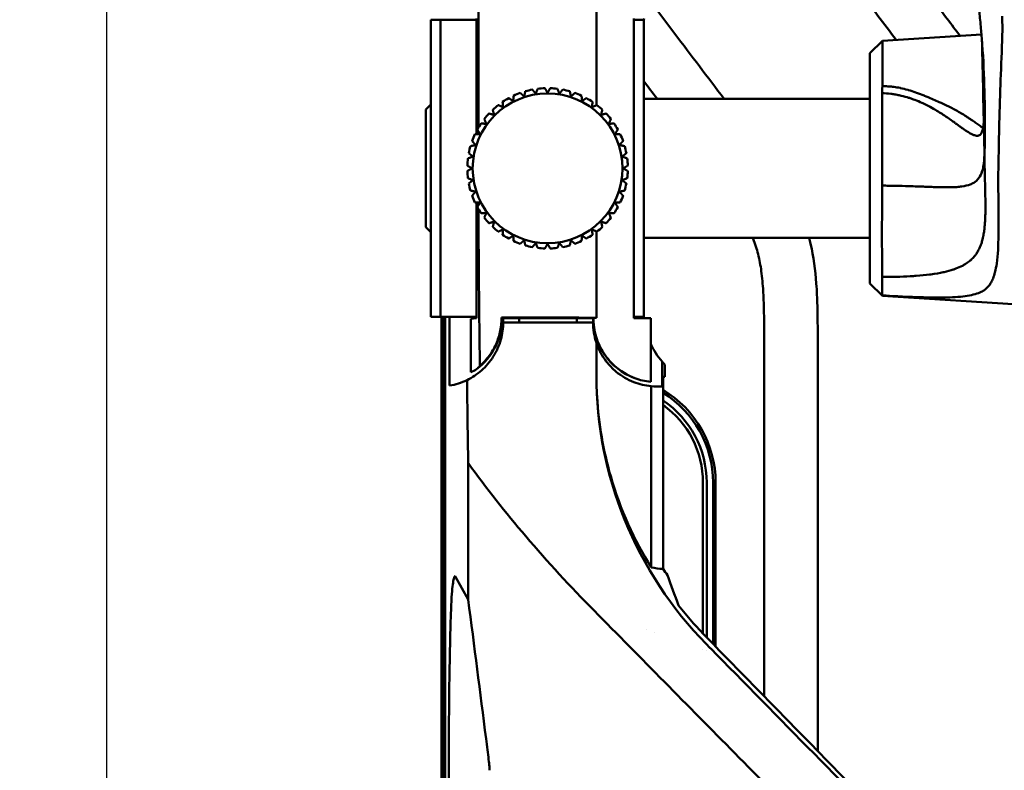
# Model space of a CAD drawing. Header units: millimetres. Extents: x 0 to 6049, y -120 to 1682.
# Tile 57 of 256: x 213 to 305, y 1362 to 1432. Entities that reach past the tile are written whole.
import ezdxf

# ---------------------------------------------------------------- set-up
doc = ezdxf.new("R2010")
doc.units = ezdxf.units.MM
doc.header["$LTSCALE"] = 2
doc.layers.add('Bemaßung (ISO)', color=7, linetype='Continuous', lineweight=25)
doc.layers.add('Sichtbar (ISO)', color=7, linetype='Continuous', lineweight=50)
doc.styles.add('Notiztext (DIN)', font='isocpeur.ttf')
doc.dimstyles.new('Standard (DIN)', dxfattribs={"dimscale": 2, "dimtxt": 3.5, "dimasz": 2.5, "dimexe": 2, "dimexo": 0.5, "dimgap": 0.5, "dimtad": 1, "dimrnd": 1e-08, "dimtxsty": 'Notiztext (DIN)', "dimcen": 0.09, "dimdle": 10, "dimclrd": 256, "dimclre": 256, "dimclrt": 256, "dimadec": 0, "dimazin": 0, "dimtfac": 1, "dimtmove": 0, "dimatfit": 3, "dimfxl": 1, "dimtolj": 1, "dimtzin": 0, "dimlwd": -1, "dimlwe": -1, "dimarcsym": 0})

# ---------------------------------------------------------------- blocks, each defined once
blk = doc.blocks.new('*D18')
at = {"layer": 'Bemaßung (ISO)', "transparency": 16777216}
for p, q in [((262.623, 1483.491), (216.814, 1483.491)), ((220.814, 1478.491), (220.814, 1018.491)), ((262.623, 1013.491), (216.814, 1013.491))]:
    blk.add_line(p, q, dxfattribs=at)
for points in [[(219.981, 1478.491), (221.647, 1478.491), (220.814, 1483.491)], [(219.981, 1018.491), (221.647, 1018.491), (220.814, 1013.491)]]:
    blk.add_solid(points, dxfattribs=at)
at = {"layer": 'Defpoints', "color": 0, "transparency": 16777216}
for p in [(263.623, 1483.491), (220.814, 1013.491), (263.623, 1013.491)]:
    blk.add_point(p, dxfattribs=at)
at = {"layer": 'Bemaßung (ISO)', "transparency": 16777216, "insert": (212.814, 1241.471), "char_height": 7, "attachment_point": 1, "rotation": 90, "style": 'Notiztext (DIN)'}
blk.add_mtext('\\A1;470', dxfattribs=at)

msp = doc.modelspace()

# ---------------------------------------------------------------- linework, layer by layer
at = {"layer": 'Sichtbar (ISO)'}
for p, q in [((255.566, 1430.191), (255.566, 1437.101)), ((266.582, 1430.191), (266.582, 1434.293)), ((251.423, 1432.391), (251.123, 1432.391)), ((251.123, 1432.391), (251.123, 1404.591)), ((251.423, 1432.391), (252.023, 1432.391)), ((255.388, 1432.391), (252.023, 1432.391)), ((252.023, 1404.591), (252.023, 1432.391)), ((255.388, 1421.679), (255.388, 1432.49)), ((270.073, 1432.49), (270.073, 1404.492)), ((270.083, 1432.391), (270.073, 1432.391)), ((270.083, 1432.391), (271.023, 1432.391)), ((270.083, 1404.591), (270.083, 1432.391)), ((271.023, 1432.391), (271.023, 1404.591)), ((293.31, 1430.426), (302.578, 1431.005)), ((255.566, 1422.306), (255.566, 1430.191)), ((266.582, 1430.191), (266.582, 1424.386)), ((292.155, 1429.271), (293.31, 1430.426)), ((293.31, 1430.426), (293.31, 1426.162)), ((292.155, 1429.271), (292.155, 1407.711)), ((292.155, 1424.991), (271.023, 1424.991)), ((295.157, 1425.26), (295.157, 1425.26)), ((250.657, 1423.991), (251.123, 1424.457)), ((250.657, 1423.991), (250.657, 1412.991)), ((255.566, 1421.689), (255.566, 1421.95)), ((255.388, 1404.492), (255.388, 1415.302)), ((250.657, 1412.991), (251.123, 1412.525)), ((266.582, 1406.791), (266.582, 1412.595)), ((292.155, 1411.991), (271.023, 1411.991)), ((292.155, 1407.711), (293.31, 1406.556)), ((293.31, 1406.609), (293.31, 1406.556)), ((293.31, 1406.556), (310.399, 1405.489)), ((251.123, 1404.591), (251.423, 1404.591)), ((251.423, 1404.591), (252.023, 1404.591)), ((255.388, 1404.591), (252.023, 1404.591)), ((252.123, 1248.591), (252.123, 1404.591)), ((252.263, 1248.731), (252.263, 1404.591)), ((252.463, 1092.391), (252.463, 1404.591)), ((252.463, 1404.591), (252.463, 1248.931)), ((252.865, 1398.173), (252.865, 1404.591)), ((254.859, 1404.404), (255.388, 1404.492)), ((254.859, 1404.404), (254.859, 1399.447)), ((261.023, 1404.492), (257.772, 1404.492)), ((257.772, 1404.492), (257.773, 1404.491)), ((257.873, 1404.091), (257.873, 1404.492)), ((259.373, 1404.091), (259.373, 1404.492)), ((261.023, 1404.492), (261.032, 1404.491)), ((261.032, 1404.491), (263.015, 1404.491)), ((263.023, 1404.492), (263.015, 1404.491)), ((266.274, 1404.492), (263.023, 1404.492)), ((264.773, 1404.492), (264.773, 1404.091)), ((266.273, 1404.492), (266.273, 1404.091)), ((266.274, 1404.492), (266.273, 1404.491)), ((266.582, 1404.521), (266.306, 1404.524)), ((266.582, 1404.528), (266.582, 1404.521)), ((270.083, 1404.591), (270.073, 1404.591)), ((270.073, 1404.492), (271.662, 1404.478)), ((270.083, 1404.591), (271.023, 1404.591)), ((271.662, 1398.535), (271.662, 1404.478)), ((266.273, 1404.091), (257.873, 1404.091)), ((282.273, 1369.12), (282.273, 1401.64)), ((287.273, 1401.64), (287.273, 1364.001)), ((272.722, 1400.419), (272.722, 1398.108)), ((272.984, 1400.132), (272.984, 1398.991)), ((272.814, 1398.991), (272.814, 1381.04)), ((272.814, 1398.991), (272.984, 1398.991)), ((271.714, 1398.117), (271.714, 1381.175)), ((254.606, 1390.941), (254.606, 1378.173)), ((276.548, 1374.989), (276.548, 1389.116)), ((276.893, 1374.632), (276.893, 1389.116)), ((277.493, 1389.116), (277.493, 1374.017)), ((277.729, 1389.116), (277.729, 1373.775)), ((253.425, 1380.308), (254.606, 1378.173)), ((271.293, 1375.404), (271.293, 1375.404)), ((272.048, 1375.135), (272.048, 1375.135)), ((276.548, 1373.519), (276.548, 1373.519)), ((276.893, 1373.394), (276.893, 1373.394)), ((277.493, 1373.177), (277.493, 1373.177)), ((277.729, 1373.091), (277.729, 1373.091)), ((252.797, 1133.9), (252.797, 1363.082))]:
    msp.add_line(p, q, dxfattribs=at)
msp.add_circle((262.023, 1418.491), 7, dxfattribs=at)
for centre, radius, start, end in [((278.023, 1431.991), 7, 175.84351, 179.89756), ((262.023, 1418.491), 7.5, 109.91021, 115.08979), ((262.023, 1418.491), 7.5, 100.91021, 106.08979), ((262.023, 1418.491), 7.5, 91.91021, 97.08979), ((262.023, 1418.491), 7.5, 82.91021, 88.08979), ((262.023, 1418.491), 7.5, 73.91021, 79.08979), ((262.023, 1418.491), 7.5, 64.91021, 70.08979), ((262.023, 1418.491), 7.5, 118.91021, 124.08979), ((262.023, 1418.491), 7.5, 55.91021, 61.08979), ((262.023, 1418.491), 7.5, 136.91021, 142.08979), ((262.023, 1418.491), 7.5, 127.91021, 133.08979), ((262.023, 1418.491), 7.5, 46.91021, 52.08979), ((262.023, 1418.491), 7.5, 37.91021, 43.08979), ((262.023, 1418.491), 7.5, 145.91021, 151.08979), ((262.023, 1418.491), 7.5, 28.91021, 34.08979), ((262.023, 1418.491), 7.5, 154.91021, 160.08979), ((262.023, 1418.491), 7.5, 19.91021, 25.08979), ((262.023, 1418.491), 7.5, 163.91021, 169.08979), ((262.023, 1418.491), 7.5, 10.91021, 16.08979), ((262.023, 1418.491), 7.5, 172.91021, 178.08979), ((262.023, 1418.491), 7.5, 1.91021, 7.08979), ((262.023, 1418.491), 7.5, 181.91021, 187.08979), ((262.023, 1418.491), 7.5, 352.91021, 358.08979), ((262.023, 1418.491), 7.5, 190.91021, 196.08979), ((262.023, 1418.491), 7.5, 343.91021, 349.08979), ((262.023, 1418.491), 7.5, 199.91021, 205.08979), ((262.023, 1418.491), 7.5, 334.91021, 340.08979), ((262.023, 1418.491), 7.5, 208.91021, 214.08979), ((262.023, 1418.491), 7.5, 325.91021, 331.08979), ((262.023, 1418.491), 7.5, 217.91021, 223.08979), ((262.023, 1418.491), 7.5, 316.91021, 322.08979), ((262.023, 1418.491), 7.5, 226.91021, 232.08979), ((262.023, 1418.491), 7.5, 307.91021, 313.08979), ((262.023, 1418.491), 7.5, 235.91021, 241.08979), ((262.023, 1418.491), 7.5, 244.91021, 250.08979), ((262.023, 1418.491), 7.5, 289.91021, 295.08979), ((262.023, 1418.491), 7.5, 298.91021, 304.08979), ((262.023, 1418.491), 7.5, 253.91021, 259.08979), ((262.023, 1418.491), 7.5, 262.91021, 268.08979), ((262.023, 1418.491), 7.5, 271.91021, 277.08979), ((262.023, 1418.491), 7.5, 280.91021, 286.08979), ((251.773, 1404.491), 6, 306.98145, 0), ((272.273, 1404.491), 6, 180, 249.53346), ((278.023, 1404.991), 7, 180.10244, 184.15649), ((278.023, 1404.991), 7, 204.66653, 220.77262), ((251.873, 1404.091), 6, 279.51263, 295.90284), ((267.643, 1389.116), 10.086, 0, 59.15891), ((267.643, 1389.116), 9.85, 0, 58.3368), ((267.643, 1389.116), 9.25, 360, 56.01511), ((267.648, 1389.116), 8.9, 0, 54.52169), ((301.609, 1400.978), 35.024, 214.69991, 215.88624)]:
    msp.add_arc(centre, radius, start, end, dxfattribs=at)
for centre, major_axis, ratio, start_param, end_param in [((258.453, 1416.43), (-0.064, 57.996), 0.049768, 1.59035, 1.594775), ((258.453, 1416.43), (-0.064, 57.996), 0.049768, 1.601108, 1.73772), ((266.582, 1413.995), (0, -61.41), 0.000012, 1.416013, 1.453211), ((182.724, 1405.373), (237.121, -0.396), 0.003179, 5.034246, 5.073866), ((252.698, 1404.491), (5.553, 0), 0.986038, 5.112031, 5.217), ((250.643, 1404.491), (-6.789, 0), 0.986038, 2.343595, 2.411754), ((278.023, 1404.991), (-7, 0), 0.999963, 0.711617, 0.767142), ((256.284, 1416.943), (0.038, -57.553), 0.033004, 5.035033, 5.181158), ((272.273, 1404.073), (5.991, -0.065), 0.998536, 4.629813, 4.798303), ((301.582, 1441.671), (-31.077, -60.059), 0.268067, 0.070356, 0.127958), ((301.582, 1360.894), (31.078, -60.062), 0.268044, 4.246224, 4.294957)]:
    msp.add_ellipse(centre, major_axis=major_axis, ratio=ratio, start_param=start_param, end_param=end_param, dxfattribs=at)
for points, knots in [([(294.605, 1430.507), (293.469, 1432.008), (291.484, 1434.632), (288.879, 1438.102), (286.994, 1440.839), (285.606, 1443.272), (284.536, 1445.706), (283.786, 1448.3), (283.343, 1451.001), (283.136, 1453.62), (283.023, 1456.913), (283.023, 1459.284), (283.023, 1460.859)], [0.4671694, 0.4671694, 0.4671694, 0.4671694, 0.5567371, 0.6236731, 0.6735552, 0.7147558, 0.7568699, 0.799901, 0.8430547, 0.8870771, 0.924954, 1, 1, 1, 1]), ([(288.023, 1460.859), (288.025, 1459.582), (288.027, 1457.514), (288.094, 1454.723), (288.228, 1452.54), (288.47, 1450.534), (288.807, 1448.924), (289.262, 1447.433), (290.087, 1445.406), (291.4, 1443.216), (292.784, 1441.246), (293.825, 1439.827), (295.567, 1437.499), (297.849, 1434.477), (299.775, 1431.94), (300.578, 1430.88)], [0, 0, 0, 0, 0.0608257, 0.0985275, 0.1329671, 0.1649618, 0.1947283, 0.2111858, 0.2391865, 0.2987194, 0.3323121, 0.3537806, 0.3823973, 0.4706436, 0.5339057, 0.5339057, 0.5339057, 0.5339057]), ([(271.662, 1434.058), (272.412, 1433.061), (274.698, 1430.038), (276.991, 1427.021), (278.521, 1424.991)], [0.2725519, 0.2725519, 0.2725519, 0.2725519, 0.3458749, 0.4952999, 0.4952999, 0.4952999, 0.4952999]), ([(302.295, 1434.481), (302.315, 1434.022), (302.348, 1433.567), (302.429, 1432.598), (302.479, 1432.082), (302.526, 1431.572)], [0.000001, 0.000001, 0.000001, 0.000001, 0.2132365, 0.2132365, 0.4549377, 0.4549377, 0.4549377, 0.4549377]), ([(304.51, 1430.419), (304.525, 1430.805), (304.527, 1431.19), (304.525, 1431.962), (304.522, 1432.348), (304.524, 1432.733)], [-0.3606083, -0.3606083, -0.3606083, -0.3606083, -0.1803733, -0.1803733, -0.000001, -0.000001, -0.000001, -0.000001]), ([(302.526, 1431.572), (302.549, 1431.333), (302.57, 1431.094), (302.612, 1430.604), (302.632, 1430.352), (302.65, 1430.101)], [0.000001, 0.000001, 0.000001, 0.000001, 0.1117634, 0.1117634, 0.2293085, 0.2293085, 0.2293085, 0.2293085]), ([(302.614, 1430.572), (302.621, 1430.321), (302.628, 1430.071), (302.679, 1428.209), (302.712, 1426.579), (302.743, 1424.978)], [-0.8622333, -0.8622333, -0.8622333, -0.8622333, -0.7462411, -0.7462411, -0.0000072, -0.0000072, -0.0000072, -0.0000072]), ([(302.65, 1430.101), (302.752, 1428.639), (302.817, 1427.178), (302.89, 1424.253), (302.897, 1422.79), (302.882, 1421.327)], [0.000001, 0.000001, 0.000001, 0.000001, 0.682696, 0.682696, 1.365383, 1.365383, 1.365383, 1.365383]), ([(304.199, 1420.719), (304.219, 1422.563), (304.279, 1424.424), (304.399, 1427.612), (304.456, 1429), (304.51, 1430.419)], [-1.553154, -1.553154, -1.553154, -1.553154, -0.664232, -0.664232, -0.000029, -0.000029, -0.000029, -0.000029]), ([(293.29, 1425.519), (293.284, 1424.284), (293.28, 1422.888), (293.281, 1419.927), (293.284, 1418.386), (293.292, 1416.873)], [0.0000037, 0.0000037, 0.0000037, 0.0000037, 0.4574923, 0.4574923, 0.9156143, 0.9156143, 0.9156143, 0.9156143]), ([(293.29, 1425.519), (293.293, 1425.628), (293.297, 1425.735), (293.303, 1425.949), (293.306, 1426.056), (293.32, 1426.162)], [-0.08069272, -0.08069272, -0.08069272, -0.08069272, -0.04116178, -0.04116178, -0.00051364, -0.00051364, -0.00051364, -0.00051364]), ([(297.014, 1424.613), (296.798, 1424.712), (296.573, 1424.806), (296.341, 1424.893), (296.198, 1424.947), (296.052, 1424.999), (295.903, 1425.048), (295.811, 1425.078), (295.718, 1425.107), (295.625, 1425.135), (295.379, 1425.207), (295.128, 1425.271), (294.872, 1425.324), (294.745, 1425.351), (294.617, 1425.375), (294.488, 1425.397), (294.357, 1425.419), (294.224, 1425.439), (294.091, 1425.455), (293.826, 1425.488), (293.558, 1425.51), (293.29, 1425.519)], [0.8154227, 0.8154227, 0.8154227, 0.8154227, 0.8523381, 0.8523381, 0.8523381, 0.8751878, 0.8751878, 0.8751878, 0.8892536, 0.8892536, 0.8892536, 0.9261691, 0.9261691, 0.9261691, 0.9444579, 0.9444579, 0.9444579, 0.9630845, 0.9630845, 0.9630845, 1, 1, 1, 1]), ([(293.32, 1426.162), (293.482, 1426.169), (293.655, 1426.167), (293.834, 1426.157), (293.94, 1426.152), (294.048, 1426.144), (294.159, 1426.133), (294.235, 1426.125), (294.314, 1426.116), (294.394, 1426.106), (294.577, 1426.081), (294.768, 1426.049), (294.969, 1426.007), (294.983, 1426.004), (294.996, 1426.001), (295.01, 1425.998), (295.225, 1425.952), (295.452, 1425.896), (295.689, 1425.828), (295.709, 1425.822), (295.729, 1425.816), (295.75, 1425.81), (295.968, 1425.746), (296.196, 1425.672), (296.434, 1425.588), (296.457, 1425.58), (296.48, 1425.572), (296.503, 1425.564), (296.738, 1425.479), (296.983, 1425.386), (297.23, 1425.287), (297.235, 1425.286), (297.239, 1425.284), (297.243, 1425.282), (297.477, 1425.189), (297.712, 1425.091), (297.938, 1424.994), (297.98, 1424.977), (298.021, 1424.959), (298.062, 1424.941), (298.259, 1424.856), (298.448, 1424.773), (298.628, 1424.691), (298.689, 1424.663), (298.748, 1424.636), (298.807, 1424.609), (298.978, 1424.53), (299.141, 1424.452), (299.296, 1424.376), (299.353, 1424.348), (299.409, 1424.32), (299.465, 1424.293), (299.63, 1424.21), (299.787, 1424.129), (299.935, 1424.05), (299.971, 1424.032), (300.006, 1424.013), (300.04, 1423.995)], [0, 0, 0, 0, 0.0285714, 0.0285714, 0.0285714, 0.0454555, 0.0454555, 0.0454555, 0.0571429, 0.0571429, 0.0571429, 0.0839164, 0.0839164, 0.0839164, 0.0857143, 0.0857143, 0.0857143, 0.1142857, 0.1142857, 0.1142857, 0.1167322, 0.1167322, 0.1167322, 0.1428571, 0.1428571, 0.1428571, 0.1453671, 0.1453671, 0.1453671, 0.1709797, 0.1709797, 0.1709797, 0.1714286, 0.1714286, 0.1714286, 0.1955775, 0.1955775, 0.1955775, 0.2, 0.2, 0.2, 0.221401, 0.221401, 0.221401, 0.2285714, 0.2285714, 0.2285714, 0.249466, 0.249466, 0.249466, 0.2571429, 0.2571429, 0.2571429, 0.2802123, 0.2802123, 0.2802123, 0.2857143, 0.2857143, 0.2857143, 0.2857143]), ([(302.793, 1422.9), (302.792, 1422.868), (302.79, 1422.836), (302.789, 1422.805), (302.785, 1422.736), (302.78, 1422.67), (302.775, 1422.607), (302.77, 1422.55), (302.764, 1422.495), (302.757, 1422.442), (302.743, 1422.33), (302.725, 1422.228), (302.703, 1422.135), (302.696, 1422.104), (302.688, 1422.075), (302.679, 1422.046), (302.663, 1421.989), (302.644, 1421.937), (302.624, 1421.889), (302.593, 1421.817), (302.558, 1421.757), (302.517, 1421.707), (302.512, 1421.7), (302.506, 1421.693), (302.5, 1421.686), (302.464, 1421.647), (302.425, 1421.615), (302.382, 1421.592), (302.334, 1421.566), (302.281, 1421.549), (302.224, 1421.543), (302.221, 1421.543), (302.218, 1421.542), (302.216, 1421.542), (302.155, 1421.536), (302.09, 1421.541), (302.019, 1421.556), (301.964, 1421.567), (301.906, 1421.585), (301.845, 1421.608), (301.827, 1421.615), (301.809, 1421.623), (301.79, 1421.63), (301.708, 1421.665), (301.621, 1421.708), (301.529, 1421.759), (301.475, 1421.789), (301.419, 1421.822), (301.361, 1421.858), (301.32, 1421.883), (301.279, 1421.909), (301.236, 1421.937), (301.133, 1422.003), (301.025, 1422.077), (300.911, 1422.156), (300.865, 1422.189), (300.817, 1422.222), (300.769, 1422.256), (300.699, 1422.306), (300.627, 1422.358), (300.553, 1422.412), (300.429, 1422.502), (300.298, 1422.597), (300.163, 1422.696), (300.13, 1422.719), (300.098, 1422.743), (300.065, 1422.767), (299.959, 1422.843), (299.85, 1422.922), (299.738, 1423.001), (299.59, 1423.106), (299.435, 1423.213), (299.275, 1423.322), (299.263, 1423.33), (299.251, 1423.338), (299.24, 1423.346), (299.09, 1423.447), (298.934, 1423.549), (298.772, 1423.651), (298.614, 1423.751), (298.45, 1423.852), (298.281, 1423.951), (298.263, 1423.962), (298.245, 1423.972), (298.227, 1423.983), (298.039, 1424.093), (297.844, 1424.201), (297.642, 1424.307), (297.49, 1424.386), (297.333, 1424.465), (297.172, 1424.54), (297.12, 1424.565), (297.067, 1424.589), (297.014, 1424.613)], [0.1050719, 0.1050719, 0.1050719, 0.1050719, 0.1140287, 0.1140287, 0.1140287, 0.1335001, 0.1335001, 0.1335001, 0.1509442, 0.1509442, 0.1509442, 0.1878596, 0.1878596, 0.1878596, 0.2002459, 0.2002459, 0.2002459, 0.2247751, 0.2247751, 0.2247751, 0.2616906, 0.2616906, 0.2616906, 0.2670745, 0.2670745, 0.2670745, 0.2986061, 0.2986061, 0.2986061, 0.3339162, 0.3339162, 0.3339162, 0.3355215, 0.3355215, 0.3355215, 0.372437, 0.372437, 0.372437, 0.4008103, 0.4008103, 0.4008103, 0.4093525, 0.4093525, 0.4093525, 0.4462679, 0.4462679, 0.4462679, 0.4678943, 0.4678943, 0.4678943, 0.4831834, 0.4831834, 0.4831834, 0.5200989, 0.5200989, 0.5200989, 0.535111, 0.535111, 0.535111, 0.5570144, 0.5570144, 0.5570144, 0.5939298, 0.5939298, 0.5939298, 0.6026966, 0.6026966, 0.6026966, 0.6308453, 0.6308453, 0.6308453, 0.6677608, 0.6677608, 0.6677608, 0.6704216, 0.6704216, 0.6704216, 0.7046762, 0.7046762, 0.7046762, 0.7380553, 0.7380553, 0.7380553, 0.7415917, 0.7415917, 0.7415917, 0.7785072, 0.7785072, 0.7785072, 0.8064181, 0.8064181, 0.8064181, 0.8154227, 0.8154227, 0.8154227, 0.8154227]), ([(300.04, 1423.995), (300.219, 1423.898), (300.386, 1423.806), (300.543, 1423.715), (300.701, 1423.625), (300.848, 1423.538), (300.986, 1423.453), (301.028, 1423.427), (301.07, 1423.402), (301.11, 1423.376), (301.202, 1423.319), (301.29, 1423.262), (301.375, 1423.205), (301.46, 1423.149), (301.543, 1423.093), (301.625, 1423.037), (301.661, 1423.012), (301.698, 1422.987), (301.734, 1422.962), (301.852, 1422.879), (301.971, 1422.794), (302.089, 1422.709), (302.207, 1422.624), (302.325, 1422.538), (302.442, 1422.456), (302.461, 1422.442), (302.481, 1422.429), (302.5, 1422.415), (302.578, 1422.361), (302.654, 1422.309), (302.729, 1422.259)], [0.2857143, 0.2857143, 0.2857143, 0.2857143, 0.3142857, 0.3142857, 0.3142857, 0.3428571, 0.3428571, 0.3428571, 0.3515911, 0.3515911, 0.3515911, 0.3714286, 0.3714286, 0.3714286, 0.3912306, 0.3912306, 0.3912306, 0.4, 0.4, 0.4, 0.4285714, 0.4285714, 0.4285714, 0.4571429, 0.4571429, 0.4571429, 0.4619094, 0.4619094, 0.4619094, 0.4809569, 0.4809569, 0.4809569, 0.4809569]), ([(302.885, 1417.781), (302.879, 1418.002), (302.875, 1418.224), (302.87, 1418.666), (302.869, 1418.899), (302.869, 1419.258), (302.869, 1419.406), (302.871, 1420.133), (302.877, 1420.779), (302.882, 1421.327)], [0.0000013, 0.0000013, 0.0000013, 0.0000013, 0.1034529, 0.1034529, 0.2063375, 0.2063375, 0.2781975, 0.2781975, 0.5596068, 0.5596068, 0.5596068, 0.5596068]), ([(304.142, 1417.182), (304.136, 1417.748), (304.157, 1418.598), (304.168, 1419.069), (304.192, 1420.105), (304.199, 1420.719)], [-1.145986, -1.145986, -1.145986, -1.145986, -0.286794, -0.286794, -0.000123, -0.000123, -0.000123, -0.000123]), ([(302.852, 1419.8), (302.84, 1419.331), (302.806, 1419.015), (302.754, 1418.69), (302.739, 1418.604), (302.699, 1418.423), (302.676, 1418.333), (302.562, 1417.962), (302.46, 1417.769), (302.204, 1417.392), (302.022, 1417.25), (301.758, 1417.088), (301.647, 1417.032), (301.298, 1416.896), (301.039, 1416.836), (300.594, 1416.774), (300.441, 1416.757), (300.129, 1416.734), (299.969, 1416.727), (299.629, 1416.719), (299.444, 1416.717), (299.066, 1416.719), (298.874, 1416.723), (298.484, 1416.73), (298.288, 1416.735), (297.899, 1416.749), (297.715, 1416.757), (297.364, 1416.77), (297.197, 1416.776), (296.881, 1416.788), (296.731, 1416.793), (296.316, 1416.809), (296.047, 1416.818), (295.37, 1416.839), (294.958, 1416.851), (294.335, 1416.863), (294.127, 1416.866), (293.71, 1416.871), (293.501, 1416.872), (293.292, 1416.873)], [0.133755, 0.133755, 0.133755, 0.133755, 0.327943, 0.327943, 0.400989, 0.400989, 0.486455, 0.486455, 0.781695, 0.781695, 1.262753, 1.262753, 1.559731, 1.559731, 2.102963, 2.102963, 2.3548, 2.3548, 2.594425, 2.594425, 2.839165, 2.839165, 3.07131, 3.07131, 3.300006, 3.300006, 3.497237, 3.497237, 3.670213, 3.670213, 3.821929, 3.821929, 4.088137, 4.088137, 4.487638, 4.487638, 4.687168, 4.687168, 4.886878, 4.886878, 4.886878, 4.886878]), ([(301.955, 1410.321), (302.021, 1410.404), (302.082, 1410.488), (302.138, 1410.574), (302.201, 1410.672), (302.259, 1410.772), (302.312, 1410.874), (302.365, 1410.976), (302.413, 1411.08), (302.457, 1411.186), (302.496, 1411.28), (302.531, 1411.376), (302.564, 1411.474), (302.605, 1411.596), (302.641, 1411.722), (302.673, 1411.85), (302.696, 1411.938), (302.716, 1412.028), (302.735, 1412.119), (302.765, 1412.263), (302.79, 1412.41), (302.812, 1412.56), (302.824, 1412.641), (302.835, 1412.723), (302.845, 1412.806), (302.865, 1412.973), (302.881, 1413.143), (302.894, 1413.316), (302.9, 1413.388), (302.905, 1413.461), (302.909, 1413.534), (302.921, 1413.724), (302.929, 1413.918), (302.934, 1414.117), (302.936, 1414.178), (302.938, 1414.24), (302.939, 1414.302), (302.943, 1414.517), (302.945, 1414.738), (302.945, 1414.962), (302.944, 1415.012), (302.944, 1415.061), (302.944, 1415.111), (302.943, 1415.354), (302.939, 1415.602), (302.934, 1415.855), (302.934, 1415.89), (302.933, 1415.925), (302.932, 1415.96), (302.927, 1416.232), (302.92, 1416.51), (302.912, 1416.793), (302.912, 1416.812), (302.911, 1416.831), (302.911, 1416.85), (302.903, 1417.153), (302.894, 1417.464), (302.885, 1417.781)], [0.2307692, 0.2307692, 0.2307692, 0.2307692, 0.2669102, 0.2669102, 0.2669102, 0.3076923, 0.3076923, 0.3076923, 0.3484537, 0.3484537, 0.3484537, 0.3846154, 0.3846154, 0.3846154, 0.4300797, 0.4300797, 0.4300797, 0.4615385, 0.4615385, 0.4615385, 0.511474, 0.511474, 0.511474, 0.5384615, 0.5384615, 0.5384615, 0.5928185, 0.5928185, 0.5928185, 0.6153846, 0.6153846, 0.6153846, 0.6741297, 0.6741297, 0.6741297, 0.6923077, 0.6923077, 0.6923077, 0.7553663, 0.7553663, 0.7553663, 0.7692308, 0.7692308, 0.7692308, 0.8367839, 0.8367839, 0.8367839, 0.8461538, 0.8461538, 0.8461538, 0.9182781, 0.9182781, 0.9182781, 0.9230769, 0.9230769, 0.9230769, 1, 1, 1, 1]), ([(304.142, 1417.182), (304.145, 1416.903), (304.148, 1416.613), (304.153, 1416.045), (304.156, 1415.766), (304.161, 1415.301), (304.162, 1415.118), (304.166, 1414.691), (304.168, 1414.451), (304.176, 1413.248), (304.177, 1412.374), (304.143, 1411.317), (304.133, 1411.089), (304.095, 1410.422), (304.057, 1410.002), (303.958, 1409.313), (303.905, 1409.031), (303.785, 1408.568), (303.724, 1408.377), (303.599, 1408.064), (303.538, 1407.935), (303.418, 1407.722), (303.362, 1407.634), (303.254, 1407.488), (303.204, 1407.428), (303.071, 1407.284), (302.983, 1407.203), (302.786, 1407.058), (302.676, 1406.992), (302.553, 1406.936)], [-2.151689, -2.151689, -2.151689, -2.151689, -2.022222, -2.022222, -1.891563, -1.891563, -1.803834, -1.803834, -1.686912, -1.686912, -1.213271, -1.213271, -1.078508, -1.078508, -0.808814, -0.808814, -0.606026, -0.606026, -0.454114, -0.454114, -0.340662, -0.340662, -0.255571, -0.255571, -0.191557, -0.191557, -0.095908, -0.095908, -0.000018, -0.000018, -0.000018, -0.000018]), ([(293.29, 1408.335), (293.288, 1408.566), (293.286, 1408.818), (293.283, 1409.36), (293.282, 1409.651), (293.279, 1410.576), (293.278, 1411.258), (293.278, 1412.731), (293.278, 1413.514), (293.282, 1415.155), (293.287, 1416.009), (293.292, 1416.873)], [-1.05435, -1.05435, -1.05435, -1.05435, -0.922765, -0.922765, -0.790793, -0.790793, -0.525753, -0.525753, -0.262088, -0.262088, -0.000001, -0.000001, -0.000001, -0.000001]), ([(282.273, 1401.64), (282.272, 1402.542), (282.27, 1403.86), (282.239, 1405.653), (282.179, 1407.167), (282.039, 1408.798), (281.74, 1410.44), (281.407, 1411.464), (281.207, 1411.961), (281.195, 1411.991)], [0, 0, 0, 0, 0.0429756, 0.0627808, 0.0854317, 0.1151469, 0.1407264, 0.1647683, 0.1662818, 0.1662818, 0.1662818, 0.1662818]), ([(286.461, 1411.991), (286.512, 1411.807), (286.872, 1410.404), (287.138, 1408.277), (287.273, 1404.999), (287.273, 1402.975), (287.273, 1401.64)], [0.7956568, 0.7956568, 0.7956568, 0.7956568, 0.8068804, 0.8808733, 0.9214101, 1, 1, 1, 1]), ([(299.927, 1409.021), (300.016, 1409.051), (300.103, 1409.082), (300.187, 1409.113), (300.408, 1409.197), (300.611, 1409.288), (300.796, 1409.385), (300.884, 1409.431), (300.967, 1409.479), (301.047, 1409.528), (301.199, 1409.621), (301.337, 1409.719), (301.462, 1409.822), (301.54, 1409.886), (301.614, 1409.952), (301.683, 1410.019), (301.782, 1410.117), (301.873, 1410.217), (301.955, 1410.321)], [0, 0, 0, 0, 0.0211204, 0.0211204, 0.0211204, 0.0769231, 0.0769231, 0.0769231, 0.1033966, 0.1033966, 0.1033966, 0.1538462, 0.1538462, 0.1538462, 0.1853128, 0.1853128, 0.1853128, 0.2307692, 0.2307692, 0.2307692, 0.2307692]), ([(293.29, 1408.335), (293.743, 1408.336), (294.185, 1408.342), (294.614, 1408.353), (294.727, 1408.355), (294.84, 1408.358), (294.951, 1408.362), (295.388, 1408.376), (295.808, 1408.395), (296.212, 1408.421), (296.301, 1408.426), (296.389, 1408.432), (296.477, 1408.439), (296.916, 1408.471), (297.336, 1408.511), (297.726, 1408.56), (297.766, 1408.565), (297.806, 1408.57), (297.846, 1408.576), (298.27, 1408.631), (298.658, 1408.697), (299.005, 1408.772), (299.028, 1408.777), (299.051, 1408.782), (299.074, 1408.787), (299.393, 1408.858), (299.675, 1408.937), (299.927, 1409.021)], [0, 0, 0, 0, 0.1581158, 0.1581158, 0.1581158, 0.2, 0.2, 0.2, 0.3638894, 0.3638894, 0.3638894, 0.4, 0.4, 0.4, 0.5813136, 0.5813136, 0.5813136, 0.6, 0.6, 0.6, 0.8, 0.8, 0.8, 0.8135099, 0.8135099, 0.8135099, 0.9999999, 0.9999999, 0.9999999, 0.9999999]), ([(293.31, 1406.609), (293.307, 1406.697), (293.304, 1406.888), (293.298, 1407.469), (293.294, 1407.858), (293.29, 1408.335)], [-0.5437212, -0.5437212, -0.5437212, -0.5437212, -0.2718305, -0.2718305, -0.0000042, -0.0000042, -0.0000042, -0.0000042]), ([(255.703, 1400.027), (255.685, 1401.138), (255.669, 1402.258), (255.641, 1404.514), (255.628, 1405.649), (255.618, 1406.791)], [0.000001, 0.000001, 0.000001, 0.000001, 0.3480259, 0.3480259, 0.6960507, 0.6960507, 0.6960507, 0.6960507]), ([(302.553, 1406.936), (302.383, 1406.857), (302.192, 1406.787), (301.759, 1406.666), (301.519, 1406.615), (300.713, 1406.486), (300.073, 1406.438), (298.97, 1406.411), (298.089, 1406.4), (295.248, 1406.495), (294.101, 1406.563), (293.359, 1406.606)], [-1.396644, -1.396644, -1.396644, -1.396644, -1.162306, -1.162306, -0.927188, -0.927188, -0.454445, -0.454445, -0.222758, -0.222758, -0.005105, -0.005105, -0.005105, -0.005105]), ([(257.731, 1404.533), (257.734, 1404.115), (257.692, 1403.699), (257.519, 1402.869), (257.386, 1402.458), (257.032, 1401.669), (256.811, 1401.294), (256.303, 1400.612), (256.018, 1400.303), (255.703, 1400.027)], [0.000001, 0.000001, 0.000001, 0.000001, 0.12811, 0.12811, 0.261626, 0.261626, 0.3965488, 0.3965488, 0.5269058, 0.5269058, 0.5269058, 0.5269058]), ([(266.306, 1404.524), (266.306, 1404.473), (266.306, 1404.421), (266.309, 1404.314), (266.31, 1404.257), (266.319, 1404.082), (266.328, 1403.964), (266.373, 1403.544), (266.428, 1403.249), (266.655, 1402.387), (266.884, 1401.859), (267.478, 1400.871), (267.852, 1400.427), (268.841, 1399.52), (269.499, 1399.128), (270.175, 1398.87)], [-0.8436704, -0.8436704, -0.8436704, -0.8436704, -0.828196, -0.828196, -0.8111049, -0.8111049, -0.7751848, -0.7751848, -0.68289, -0.68289, -0.4976103, -0.4976103, -0.293806, -0.293806, -0.000001, -0.000001, -0.000001, -0.000001]), ([(254.494, 1398.694), (254.982, 1398.93), (255.433, 1399.231), (256.269, 1399.967), (256.646, 1400.409), (257.26, 1401.386), (257.496, 1401.917), (257.798, 1403), (257.873, 1403.543), (257.873, 1404.091)], [-0.6957333, -0.6957333, -0.6957333, -0.6957333, -0.5282495, -0.5282495, -0.3481909, -0.3481909, -0.1682539, -0.1682539, -0.000001, -0.000001, -0.000001, -0.000001]), ([(266.273, 1404.091), (266.273, 1403.766), (266.3, 1403.443), (266.352, 1403.124), (266.404, 1402.806), (266.481, 1402.493), (266.582, 1402.19)], [0, 0, 0, 0, 0.5, 0.5, 0.5, 1, 1, 1, 1]), ([(266.582, 1402.19), (266.803, 1401.528), (267.127, 1400.943), (267.792, 1400.075), (268.106, 1399.753), (268.947, 1399.053), (269.504, 1398.733), (270.609, 1398.298), (271.161, 1398.169), (271.714, 1398.117)], [0.000001, 0.000001, 0.000001, 0.000001, 0.2189811, 0.2189811, 0.3802246, 0.3802246, 0.6275466, 0.6275466, 0.8581495, 0.8581495, 0.8581495, 0.8581495]), ([(266.582, 1402.19), (266.582, 1401.685), (266.582, 1401.182), (266.582, 1400.179), (266.582, 1399.679), (266.582, 1399.18)], [0.000001, 0.000001, 0.000001, 0.000001, 0.1541715, 0.1541715, 0.308342, 0.308342, 0.308342, 0.308342]), ([(271.714, 1381.175), (270.126, 1383.72), (268.82, 1386.575), (267.236, 1392.086), (266.801, 1394.576), (266.622, 1397.529), (266.605, 1397.926), (266.59, 1398.497), (266.587, 1398.671), (266.583, 1398.979), (266.582, 1399.113), (266.582, 1399.247)], [-1.99243, -1.99243, -1.99243, -1.99243, -0.981681, -0.981681, -0.211658, -0.211658, -0.092396, -0.092396, -0.040232, -0.040232, -0.000003, -0.000003, -0.000003, -0.000003]), ([(276.842, 1374.03), (273.644, 1377.286), (271.02, 1381.225), (267.521, 1389.864), (266.582, 1394.443), (266.582, 1399.18)], [0.000001, 0.000001, 0.000001, 0.000001, 1.446767, 1.446767, 2.813802, 2.813802, 2.813802, 2.813802]), ([(270.175, 1398.87), (270.417, 1398.782), (270.662, 1398.71), (271.158, 1398.598), (271.41, 1398.559), (271.662, 1398.535)], [-0.2104832, -0.2104832, -0.2104832, -0.2104832, -0.1059567, -0.1059567, -0.000001, -0.000001, -0.000001, -0.000001]), ([(266.372, 1377.14), (264.175, 1379.369), (262.032, 1381.688), (258.114, 1386.285), (256.305, 1388.574), (254.606, 1390.941)], [0.000002, 0.000002, 0.000002, 0.000002, 0.997567, 0.997567, 1.912135, 1.912135, 1.912135, 1.912135]), ([(253.425, 1380.308), (253.362, 1380.424), (253.297, 1380.338), (253.173, 1379.712), (253.113, 1379.183), (253.057, 1378.404)], [-1.081201, -1.081201, -1.081201, -1.081201, -0.532497, -0.532497, 0, 0, 0, 0]), ([(253.057, 1378.401), (253.05, 1378.305), (253.037, 1378.06), (253.003, 1377.266), (252.981, 1376.671), (252.921, 1374.677), (252.89, 1373.3), (252.848, 1370.816), (252.834, 1369.755), (252.816, 1367.88), (252.809, 1367.078), (252.802, 1365.809), (252.8, 1365.343), (252.798, 1364.409), (252.797, 1363.942), (252.797, 1363.474)], [-1.917507, -1.917507, -1.917507, -1.917507, -1.656722, -1.656722, -1.350398, -1.350398, -0.864546, -0.864546, -0.525721, -0.525721, -0.281194, -0.281194, -0.140372, -0.140372, -0.000042, -0.000042, -0.000042, -0.000042]), ([(274.266, 1377.629), (274.669, 1377.115), (275.084, 1376.615), (275.942, 1375.633), (276.387, 1375.151), (276.842, 1374.684)], [0.0000036, 0.0000036, 0.0000036, 0.0000036, 0.214123, 0.214123, 0.4321367, 0.4321367, 0.4321367, 0.4321367]), ([(266.372, 1377.14), (270.747, 1372.701), (275.132, 1368.255), (283.94, 1359.326), (288.363, 1354.843), (292.796, 1350.353)], [-3.979043, -3.979043, -3.979043, -3.979043, -1.993523, -1.993523, -0.000094, -0.000094, -0.000094, -0.000094]), ([(276.842, 1374.684), (280.388, 1371.051), (282.375, 1369.016), (289.39, 1361.833), (293.688, 1357.437), (297.597, 1353.451)], [0.000055, 0.000055, 0.000055, 0.000055, 1.680272, 1.680272, 4.251033, 4.251033, 4.251033, 4.251033]), ([(277.784, 1373.071), (277.627, 1373.231), (277.47, 1373.391), (277.156, 1373.71), (276.999, 1373.87), (276.842, 1374.03)], [0.0000072, 0.0000072, 0.0000072, 0.0000072, 0.0710915, 0.0710915, 0.1421759, 0.1421759, 0.1421759, 0.1421759]), ([(297.324, 1353.181), (294.057, 1356.505), (290.794, 1359.825), (284.281, 1366.455), (281.03, 1369.765), (277.784, 1373.071)], [0.000189, 0.000189, 0.000189, 0.000189, 1.47252, 1.47252, 2.944908, 2.944908, 2.944908, 2.944908]), ([(256.609, 1362.205), (256.609, 1362.238), (256.606, 1362.285), (256.597, 1362.41), (256.591, 1362.486), (256.566, 1362.753), (256.542, 1362.975), (256.483, 1363.502), (256.447, 1363.81), (256.367, 1364.463), (256.323, 1364.814), (256.278, 1365.159)], [0.0000035, 0.0000035, 0.0000035, 0.0000035, 0.041638, 0.041638, 0.084195, 0.084195, 0.1686624, 0.1686624, 0.2642983, 0.2642983, 0.3682308, 0.3682308, 0.3682308, 0.3682308]), ([(252.797, 1363.082), (252.797, 1363.147), (252.797, 1363.213), (252.797, 1363.343), (252.797, 1363.409), (252.797, 1363.474)], [0.000001, 0.000001, 0.000001, 0.000001, 0.01952927, 0.01952927, 0.03905065, 0.03905065, 0.03905065, 0.03905065])]:
    msp.add_open_spline(points, degree=3, knots=knots, dxfattribs=at)
for points in [[(272.269, 1424.991), (271.853, 1425.539), (271.438, 1426.087), (271.023, 1426.636)], [(302.743, 1424.978), (302.744, 1424.918), (302.746, 1424.858), (302.747, 1424.798)], [(302.821, 1421.572), (302.8, 1422.648), (302.776, 1423.723), (302.747, 1424.798)], [(302.821, 1421.572), (302.821, 1421.571), (302.821, 1421.57), (302.821, 1421.57)], [(302.874, 1418.294), (302.859, 1419.38), (302.842, 1420.477), (302.821, 1421.57)], [(257.772, 1404.492), (257.759, 1404.505), (257.745, 1404.519), (257.731, 1404.533)], [(266.274, 1404.492), (266.285, 1404.502), (266.296, 1404.513), (266.306, 1404.524)], [(253.057, 1378.404), (253.057, 1378.403), (253.057, 1378.402), (253.057, 1378.402)], [(256.278, 1365.159), (255.721, 1369.497), (255.164, 1373.835), (254.606, 1378.173)]]:
    msp.add_open_spline(points, degree=3, dxfattribs=at)
for points, weights in [([(259.469, 1425.543), (259.661, 1425.37), (259.841, 1425.208)], [1.07777355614, 1.06956515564, 1.06016804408]), ([(259.841, 1425.208), (259.891, 1425.445), (259.945, 1425.697)], [1.06016804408, 1.06956515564, 1.07777355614]), ([(260.604, 1425.855), (260.766, 1425.655), (260.918, 1425.467)], [1.07777355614, 1.06956515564, 1.06016804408]), ([(260.918, 1425.467), (261.005, 1425.693), (261.098, 1425.933)], [1.06016804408, 1.06956515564, 1.07777355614]), ([(261.773, 1425.987), (261.902, 1425.764), (262.023, 1425.554)], [1.07777355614, 1.06956515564, 1.06016804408]), ([(262.023, 1425.554), (262.145, 1425.764), (262.273, 1425.987)], [1.06016804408, 1.06956515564, 1.07777355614]), ([(262.949, 1425.933), (263.041, 1425.693), (263.128, 1425.467)], [1.07777355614, 1.06956515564, 1.06016804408]), ([(263.128, 1425.467), (263.281, 1425.655), (263.443, 1425.855)], [1.06016804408, 1.06956515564, 1.07777355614]), ([(264.102, 1425.697), (264.155, 1425.445), (264.206, 1425.208)], [1.07777355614, 1.06956515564, 1.06016804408]), ([(264.206, 1425.208), (264.386, 1425.37), (264.577, 1425.543)], [1.06016804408, 1.06956515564, 1.07777355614]), ([(257.872, 1424.205), (257.847, 1424.446), (257.82, 1424.702)], [1.06016804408, 1.06956515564, 1.07777355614]), ([(258.398, 1425.056), (258.613, 1424.916), (258.817, 1424.784)], [1.07777355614, 1.06956515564, 1.06016804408]), ([(258.817, 1424.784), (258.83, 1425.026), (258.843, 1425.283)], [1.06016804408, 1.06956515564, 1.07777355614]), ([(265.204, 1425.283), (265.217, 1425.026), (265.23, 1424.784)], [1.07777355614, 1.06956515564, 1.06016804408]), ([(265.23, 1424.784), (265.433, 1424.916), (265.649, 1425.056)], [1.06016804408, 1.06956515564, 1.07777355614]), ([(266.227, 1424.702), (266.2, 1424.446), (266.175, 1424.205)], [1.07777355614, 1.06956515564, 1.06016804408]), ([(256.546, 1423.614), (256.795, 1423.548), (257.029, 1423.485)], [1.07777355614, 1.06956515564, 1.06016804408]), ([(257.029, 1423.485), (256.966, 1423.719), (256.9, 1423.968)], [1.06016804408, 1.06956515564, 1.07777355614]), ([(257.415, 1424.408), (257.65, 1424.303), (257.872, 1424.205)], [1.07777355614, 1.06956515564, 1.06016804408]), ([(266.175, 1424.205), (266.396, 1424.303), (266.631, 1424.408)], [1.06016804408, 1.06956515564, 1.07777355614]), ([(267.147, 1423.968), (267.08, 1423.719), (267.017, 1423.485)], [1.07777355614, 1.06956515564, 1.06016804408]), ([(267.017, 1423.485), (267.252, 1423.548), (267.5, 1423.614)], [1.06016804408, 1.06956515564, 1.07777355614]), ([(255.812, 1422.695), (256.068, 1422.668), (256.309, 1422.642)], [1.07777355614, 1.06956515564, 1.06016804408]), ([(256.309, 1422.642), (256.211, 1422.864), (256.106, 1423.099)], [1.06016804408, 1.06956515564, 1.07777355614]), ([(267.941, 1423.099), (267.836, 1422.864), (267.737, 1422.642)], [1.07777355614, 1.06956515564, 1.06016804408]), ([(267.737, 1422.642), (267.978, 1422.668), (268.235, 1422.695)], [1.06016804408, 1.06956515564, 1.07777355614]), ([(255.73, 1421.697), (255.598, 1421.901), (255.458, 1422.117)], [1.06016804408, 1.06956515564, 1.07777355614]), ([(268.589, 1422.117), (268.448, 1421.901), (268.316, 1421.697)], [1.07777355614, 1.06956515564, 1.06016804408]), ([(255.306, 1420.673), (255.144, 1420.854), (254.972, 1421.045)], [1.06016804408, 1.06956515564, 1.07777355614]), ([(255.231, 1421.671), (255.488, 1421.685), (255.73, 1421.697)], [1.07777355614, 1.06956515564, 1.06016804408]), ([(268.316, 1421.697), (268.558, 1421.685), (268.816, 1421.671)], [1.06016804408, 1.06956515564, 1.07777355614]), ([(269.075, 1421.045), (268.903, 1420.854), (268.74, 1420.673)], [1.07777355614, 1.06956515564, 1.06016804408]), ([(255.047, 1419.596), (254.859, 1419.748), (254.659, 1419.91)], [1.06016804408, 1.06956515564, 1.07777355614]), ([(254.817, 1420.569), (255.069, 1420.623), (255.306, 1420.673)], [1.07777355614, 1.06956515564, 1.06016804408]), ([(268.74, 1420.673), (268.978, 1420.623), (269.23, 1420.569)], [1.06016804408, 1.06956515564, 1.07777355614]), ([(269.388, 1419.91), (269.188, 1419.748), (268.999, 1419.596)], [1.07777355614, 1.06956515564, 1.06016804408]), ([(254.581, 1419.417), (254.821, 1419.509), (255.047, 1419.596)], [1.07777355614, 1.06956515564, 1.06016804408]), ([(268.999, 1419.596), (269.226, 1419.509), (269.466, 1419.417)], [1.06016804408, 1.06956515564, 1.07777355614]), ([(254.96, 1418.491), (254.75, 1418.612), (254.527, 1418.741)], [1.06016804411, 1.06956515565, 1.07777355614]), ([(254.527, 1418.241), (254.75, 1418.37), (254.96, 1418.491)], [1.07777355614, 1.06956515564, 1.0601680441]), ([(269.519, 1418.741), (269.296, 1418.612), (269.086, 1418.491)], [1.07777355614, 1.06956515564, 1.0601680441]), ([(269.086, 1418.491), (269.296, 1418.37), (269.519, 1418.241)], [1.06016804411, 1.06956515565, 1.07777355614]), ([(255.047, 1417.386), (254.821, 1417.473), (254.581, 1417.565)], [1.06016804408, 1.06956515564, 1.07777355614]), ([(254.659, 1417.071), (254.859, 1417.233), (255.047, 1417.386)], [1.07777355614, 1.06956515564, 1.06016804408]), ([(269.466, 1417.565), (269.226, 1417.473), (268.999, 1417.386)], [1.07777355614, 1.06956515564, 1.06016804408]), ([(268.999, 1417.386), (269.188, 1417.233), (269.388, 1417.071)], [1.06016804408, 1.06956515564, 1.07777355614]), ([(255.306, 1416.308), (255.069, 1416.359), (254.817, 1416.412)], [1.06016804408, 1.06956515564, 1.07777355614]), ([(254.972, 1415.937), (255.144, 1416.128), (255.306, 1416.308)], [1.07777355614, 1.06956515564, 1.06016804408]), ([(269.23, 1416.412), (268.978, 1416.359), (268.74, 1416.308)], [1.07777355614, 1.06956515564, 1.06016804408]), ([(268.74, 1416.308), (268.903, 1416.128), (269.075, 1415.937)], [1.06016804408, 1.06956515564, 1.07777355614]), ([(255.73, 1415.284), (255.488, 1415.297), (255.231, 1415.311)], [1.06016804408, 1.06956515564, 1.07777355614]), ([(255.458, 1414.865), (255.598, 1415.081), (255.73, 1415.284)], [1.07777355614, 1.06956515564, 1.06016804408]), ([(268.816, 1415.311), (268.558, 1415.297), (268.316, 1415.284)], [1.07777355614, 1.06956515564, 1.06016804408]), ([(268.316, 1415.284), (268.448, 1415.081), (268.589, 1414.865)], [1.06016804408, 1.06956515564, 1.07777355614]), ([(256.309, 1414.339), (256.068, 1414.314), (255.812, 1414.287)], [1.06016804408, 1.06956515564, 1.07777355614]), ([(256.106, 1413.883), (256.211, 1414.118), (256.309, 1414.339)], [1.07777355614, 1.06956515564, 1.06016804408]), ([(267.737, 1414.339), (267.836, 1414.118), (267.941, 1413.883)], [1.06016804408, 1.06956515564, 1.07777355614]), ([(268.235, 1414.287), (267.978, 1414.314), (267.737, 1414.339)], [1.07777355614, 1.06956515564, 1.06016804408]), ([(257.029, 1413.497), (256.795, 1413.434), (256.546, 1413.367)], [1.06016804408, 1.06956515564, 1.07777355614]), ([(256.9, 1413.014), (256.966, 1413.262), (257.029, 1413.497)], [1.07777355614, 1.06956515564, 1.06016804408]), ([(267.017, 1413.497), (267.08, 1413.262), (267.147, 1413.014)], [1.06016804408, 1.06956515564, 1.07777355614]), ([(267.5, 1413.367), (267.252, 1413.434), (267.017, 1413.497)], [1.07777355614, 1.06956515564, 1.06016804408]), ([(257.872, 1412.777), (257.65, 1412.678), (257.415, 1412.574)], [1.06016804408, 1.06956515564, 1.07777355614]), ([(257.82, 1412.28), (257.847, 1412.536), (257.872, 1412.777)], [1.07777355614, 1.06956515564, 1.06016804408]), ([(266.175, 1412.777), (266.2, 1412.536), (266.227, 1412.28)], [1.06016804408, 1.06956515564, 1.07777355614]), ([(266.631, 1412.574), (266.396, 1412.678), (266.175, 1412.777)], [1.07777355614, 1.06956515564, 1.06016804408]), ([(258.817, 1412.198), (258.613, 1412.066), (258.398, 1411.925)], [1.06016804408, 1.06956515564, 1.07777355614]), ([(258.843, 1411.699), (258.83, 1411.956), (258.817, 1412.198)], [1.07777355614, 1.06956515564, 1.06016804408]), ([(259.841, 1411.774), (259.661, 1411.611), (259.469, 1411.439)], [1.06016804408, 1.06956515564, 1.07777355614]), ([(259.945, 1411.285), (259.891, 1411.536), (259.841, 1411.774)], [1.07777355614, 1.06956515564, 1.06016804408]), ([(264.206, 1411.774), (264.155, 1411.536), (264.102, 1411.285)], [1.06016804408, 1.06956515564, 1.07777355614]), ([(264.577, 1411.439), (264.386, 1411.611), (264.206, 1411.774)], [1.07777355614, 1.06956515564, 1.06016804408]), ([(265.23, 1412.198), (265.217, 1411.956), (265.204, 1411.699)], [1.06016804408, 1.06956515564, 1.07777355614]), ([(265.649, 1411.925), (265.433, 1412.066), (265.23, 1412.198)], [1.07777355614, 1.06956515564, 1.06016804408]), ([(260.918, 1411.515), (260.766, 1411.327), (260.604, 1411.126)], [1.06016804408, 1.06956515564, 1.07777355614]), ([(261.098, 1411.048), (261.005, 1411.289), (260.918, 1411.515)], [1.07777355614, 1.06956515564, 1.06016804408]), ([(262.023, 1411.428), (261.902, 1411.218), (261.773, 1410.995)], [1.06016804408, 1.06956515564, 1.07777355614]), ([(262.273, 1410.995), (262.145, 1411.218), (262.023, 1411.428)], [1.07777355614, 1.06956515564, 1.06016804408]), ([(263.128, 1411.515), (263.041, 1411.289), (262.949, 1411.048)], [1.06016804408, 1.06956515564, 1.07777355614]), ([(263.443, 1411.126), (263.281, 1411.327), (263.128, 1411.515)], [1.07777355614, 1.06956515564, 1.06016804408])]:
    msp.add_rational_spline(points, weights, degree=2, dxfattribs=at)

# ---------------------------------------------------------------- dimensions: what is measured, and where the dimension line sits
at = {"layer": 'Bemaßung (ISO)'}
dim = msp.add_linear_dim(base=(220.814, 1013.491), p1=(263.623, 1483.491), p2=(263.623, 1013.491), angle=90, dimstyle='Standard (DIN)', override={"dimgap": 0.5, "dimdec": 2, "dimtol": 0, "dimlim": 0, "dimtp": 0, "dimtm": 0, "dimtdec": 2, "dimtofl": 0, "dimatfit": 1}, dxfattribs=at)
dim.commit()
dim.dimension.update_dxf_attribs({"geometry": '*D18', "text_midpoint": (220.814, 1248.471), "dimtype": 160})

doc.saveas('drawing.dxf')
